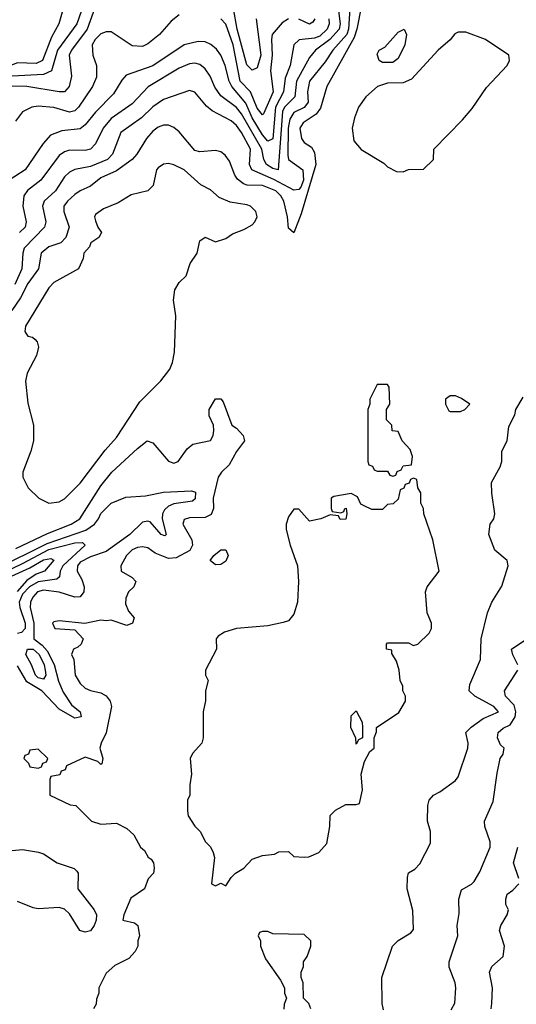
# Model space of a CAD drawing. Header units: inches. Extents: x 2671394 to 2765652, y 830470 to 955458.
# Tile 69 of 256: x 2690459 to 2692364, y 875527 to 879306. Entities that reach past the tile are written whole.
import ezdxf

# ---------------------------------------------------------------- set-up
doc = ezdxf.new("R2010")
doc.units = ezdxf.units.IN
doc.header["$MEASUREMENT"] = 0
doc.layers.add('C6897', color=7, linetype='Continuous')

msp = doc.modelspace()

# ---------------------------------------------------------------- linework, layer by layer
at = {"layer": 'C6897', "color": 2}
for points, elevation in [([(2690770, 879417.2), (2690717.3, 879270), (2690657, 879190), (2690648.7, 879170), (2690657.6, 879090), (2690648.2, 879050), (2690630.7, 879030), (2690610, 879029.6), (2690486, 879050), (2690430, 879050.8)], 14), ([(2691770, 879361.2), (2691752.4, 879270), (2691741.7, 879238.3), (2691636.4, 879050), (2691613.1, 878966.9), (2691595.8, 878944.2), (2691546, 878910), (2691532.7, 878890), (2691539.1, 878850), (2691550, 878834.8), (2691577.7, 878817.7), (2691590, 878796), (2691594.4, 878750), (2691538.9, 878561.1), (2691510, 878488), (2691490, 878506), (2691486.6, 878550), (2691471.8, 878610), (2691460.5, 878630), (2691440.7, 878650), (2691390, 878669.7), (2691331.3, 878671.3), (2691316.6, 878676.6), (2691294.5, 878694.5), (2691283.7, 878710), (2691263.3, 878763.3), (2691247, 878787), (2691230, 878799), (2691210, 878804), (2691150, 878799), (2691130, 878804), (2691070, 878876), (2691050, 878892.3), (2691030, 878900.9), (2691010, 878902), (2690990, 878894.5), (2690970, 878878), (2690944.9, 878850), (2690908, 878790), (2690890.6, 878770), (2690830, 878726.3), (2690770, 878699.5), (2690730, 878667), (2690690, 878649.5), (2690670, 878635.1), (2690642, 878610), (2690628.2, 878590), (2690628, 878570), (2690648, 878510), (2690635.5, 878470), (2690616, 878450), (2690570, 878434), (2690541.6, 878410), (2690530.2, 878349.8), (2690490, 878294), (2690461.6, 878238.4), (2690428.9, 878190)], 34), ([(2690712.4, 879390), (2690677.4, 879290), (2690603.2, 879190), (2690580.4, 879110), (2690550, 879095.6), (2690430, 879089.8)], 10), ([(2691679, 879361), (2691688.2, 879290), (2691684.7, 879270), (2691649, 879231), (2691593.7, 879190), (2691570, 879160.7), (2691520.8, 879070), (2691514, 879010), (2691474.9, 878970), (2691466.6, 878953.4), (2691450.7, 878730), (2691430, 878734.7), (2691405.1, 878750), (2691394.8, 878770), (2691387, 878810), (2691310, 878945.1), (2691290, 878969.7), (2691230, 879014), (2691207.7, 879047.7), (2691189.8, 879089.8), (2691170, 879118), (2691150, 879134.5), (2691130, 879139.6), (2691110, 879137.6), (2691070, 879120.5), (2690951.5, 879048.5), (2690890, 878982.9), (2690810, 878927.6), (2690778.7, 878890), (2690750, 878829.3), (2690730.3, 878809.7), (2690710, 878804.5), (2690650, 878805.6), (2690630, 878799.6), (2690610, 878784.5), (2690539.3, 878690), (2690488.9, 878651.1), (2690474.9, 878630), (2690470.4, 878590), (2690483, 878530), (2690479.3, 878510), (2690457.3, 878490)], 26), ([(2690626.9, 879353.1), (2690608.2, 879290), (2690580.2, 879239.8), (2690546, 879150), (2690521.2, 879138.8), (2690450, 879140.5), (2690384.7, 879115.3), (2690360.9, 879099.1), (2690322.3, 879057.7), (2690286.7, 878993.3), (2690270, 878989.7), (2690235.8, 879015.8), (2690207.2, 879027.2), (2690110, 879040.8), (2690084.8, 879035.2), (2690046.7, 879013.3), (2690000, 878964.5)], 6), ([(2691724.7, 879350), (2691720.5, 879270), (2691713.2, 879250), (2691660.3, 879190), (2691630, 879144.5), (2691570.3, 879070), (2691562.3, 879030), (2691565.3, 878990), (2691559.2, 878980.8), (2691550.2, 878969.8), (2691510, 878949.7), (2691495.2, 878924.8), (2691488.7, 878890), (2691486.8, 878786.8), (2691490.4, 878770), (2691544.4, 878730), (2691547.2, 878690), (2691537, 878663), (2691530, 878654), (2691510, 878652), (2691433.3, 878693.3), (2691349.8, 878729.8), (2691340.5, 878750), (2691344, 878810), (2691310, 878874), (2691290, 878900.7), (2691270, 878917.6), (2691196.6, 878956.6), (2691174.9, 878974.9), (2691130, 879028.7), (2691110, 879034), (2691010, 878999.5), (2690970, 878972), (2690925.5, 878930), (2690846.6, 878873.4), (2690814.4, 878790), (2690795.5, 878770), (2690730, 878742.7), (2690670, 878731.3), (2690650, 878720.7), (2690630, 878703.7), (2690596.4, 878650), (2690553, 878610), (2690546.4, 878590), (2690558.7, 878530), (2690554, 878510), (2690476.4, 878430), (2690470.3, 878410), (2690467.4, 878350), (2690440.2, 878290)], 30), ([(2691070, 879325.2), (2691039.8, 879300.2), (2690994.8, 879250), (2690950, 879213.2), (2690930, 879203.7), (2690890, 879206), (2690810, 879259.3), (2690790, 879259.3), (2690770, 879252.3), (2690748.4, 879230), (2690737.1, 879210), (2690739.3, 879170), (2690752.7, 879130), (2690753.8, 879086.2), (2690738, 879050), (2690683.8, 878970), (2690670, 878956.2), (2690650, 878951.5), (2690590, 878969.6), (2690530, 878975.1), (2690504.7, 878970), (2690470, 878953.2), (2690443, 878917)], 18), ([(2691365.4, 879310), (2691383.6, 879170), (2691370, 879121.2), (2691350, 879112.7), (2691330, 879133.2), (2691293.5, 879270), (2691278.8, 879350)], 14), ([(2691644.7, 879310), (2691645.5, 879290), (2691637.7, 879270), (2691610, 879242.8), (2691590, 879235.1), (2691530.4, 879229.6), (2691510.7, 879210), (2691496.5, 879130), (2691477.6, 879082.4), (2691470.2, 879030), (2691439.8, 878970), (2691430, 878849.5), (2691410, 878839.7), (2691390, 878864.4), (2691350.7, 878930), (2691325.8, 878985.8), (2691272.3, 879050), (2691261.7, 879070), (2691247.3, 879130), (2691229.7, 879169.7), (2691213, 879193), (2691191.5, 879211.5), (2691170, 879222), (2691143.2, 879223.2), (2691090, 879209.6), (2690970, 879129.7), (2690866.6, 879093.4), (2690850, 879074), (2690818.6, 879021.5), (2690749.1, 878950.9), (2690710, 878902.9), (2690690, 878887.8), (2690620.3, 878879.7), (2690577.1, 878862.9), (2690548.6, 878831.4), (2690479.1, 878730), (2690400.9, 878679.1)], 22), ([(2691490, 879309.6), (2691466.1, 879293.9), (2691427.7, 879250), (2691424.4, 879230), (2691427.1, 879170), (2691420.8, 879110), (2691431, 879030), (2691394.4, 878945.6), (2691390, 878940.9), (2691370, 878967), (2691343.5, 879030), (2691304.8, 879070), (2691277.1, 879210), (2691250, 879289.4), (2691230, 879309.4)], 18), ([(2691590.3, 879310), (2691583.5, 879296.5), (2691570, 879289.6), (2691530, 879307.8)], 18), ([(2690444, 877276), (2690565.2, 877334.8), (2690656, 877370), (2690689.4, 877390), (2690770, 877517.3), (2690812.3, 877570), (2690910, 877661), (2690948, 877690), (2690970, 877682), (2691030, 877612), (2691050, 877604.7), (2691066, 877610), (2691101.2, 877658.8), (2691123.2, 877676.8), (2691190, 877691.3), (2691201.2, 877710), (2691204, 877730), (2691202, 877750), (2691186, 877786), (2691185.2, 877810), (2691210, 877851.3), (2691230, 877851.3), (2691239.8, 877839.8), (2691272, 877750), (2691290, 877738), (2691316, 877710), (2691321, 877690), (2691290, 877649.3), (2691262, 877598), (2691232.7, 877570), (2691220.3, 877550), (2691201.1, 877470), (2691201.7, 877430), (2691192.6, 877407.4), (2691170, 877395.4), (2691110, 877394.7), (2691090, 877388), (2691084, 877370), (2691118.4, 877310), (2691121.3, 877290), (2691111.7, 877268.3), (2691058.8, 877241.2), (2691030, 877238), (2690978.9, 877258.9), (2690950, 877279.3), (2690930, 877282.7), (2690910, 877280.9), (2690890, 877272), (2690868.2, 877250), (2690846.4, 877210), (2690848, 877190), (2690890, 877164.7), (2690904.7, 877150), (2690896, 877130), (2690876, 877110), (2690865.4, 877085.4), (2690864.7, 877064.7), (2690876, 877036), (2690898, 877010), (2690891.3, 876990), (2690870, 876981.2), (2690810, 877002), (2690790, 876999), (2690770, 877002), (2690708.7, 876988.7), (2690610, 876999), (2690590, 876995.3), (2690584.7, 876990), (2690594, 876970), (2690670, 876964.7), (2690702, 876930), (2690694, 876910), (2690682, 876898), (2690664.7, 876890), (2690658, 876870), (2690666, 876850), (2690671, 876790), (2690690, 876758), (2690710, 876741), (2690730, 876731), (2690770, 876722.8), (2690790, 876711), (2690806, 876690), (2690811, 876670), (2690790.4, 876569.6), (2690770.8, 876530), (2690766, 876510), (2690778, 876470), (2690774, 876450), (2690770, 876448), (2690759, 876459), (2690710, 876475.3), (2690638, 876442), (2690632.7, 876427.3), (2690618, 876422), (2690612.7, 876407.3), (2690578, 876402), (2690574, 876390), (2690574, 876330), (2690652.7, 876292.7), (2690674, 876290), (2690734, 876230), (2690770, 876218), (2690830, 876222), (2690870, 876202), (2690896.9, 876176.9), (2690922, 876130), (2690936.9, 876116.9), (2690951.6, 876091.6), (2690963.6, 876083.6), (2690972, 876070), (2690974, 876050), (2690972, 876030), (2690951.1, 876008.9), (2690938, 875970), (2690885.5, 875934.5), (2690858, 875870), (2690854, 875850), (2690899.6, 875839.6), (2690912, 875830), (2690918, 875790), (2690911.3, 875770), (2690911.3, 875750), (2690902, 875730), (2690876.9, 875703.1), (2690823.6, 875676.4), (2690790, 875646), (2690762, 875590), (2690762, 875570), (2690752.7, 875547.3), (2690752, 875528), (2690742, 875510)], 34), ([(2691854.6, 875505.4), (2691848.7, 875530), (2691848, 875630), (2691888.7, 875750), (2691910, 875772), (2691959.3, 875800.7), (2691970, 875814), (2691966.8, 875886.8), (2691944.5, 875970), (2691946, 876014), (2691950, 876032), (2691974.6, 876045.4), (2691993.6, 876066.4), (2692034.6, 876145.4), (2692034, 876190), (2692022.7, 876230), (2692024, 876290), (2692028.9, 876311.1), (2692046, 876330), (2692070, 876342), (2692130, 876386), (2692140.2, 876399.8), (2692178.4, 876510), (2692179.5, 876530), (2692169.6, 876570.4), (2692190, 876590.7), (2692236.2, 876623.8), (2692295.3, 876650), (2692277.2, 876670), (2692205.2, 876710), (2692182.7, 876730), (2692185.4, 876754.6), (2692226, 876850), (2692229.3, 876930), (2692253.2, 877030), (2692269.3, 877070.7), (2692307.7, 877132.3), (2692332.7, 877210), (2692328.7, 877230), (2692282, 877270), (2692259, 877330), (2692264, 877370), (2692278, 877390), (2692282, 877410), (2692269.3, 877489.3), (2692269.2, 877530), (2692302, 877590), (2692308, 877610), (2692308, 877650), (2692328.7, 877690), (2692335.3, 877744.7), (2692358, 877790), (2692362, 877810), (2692390, 877858)], 34), ([(2690370, 877199.8), (2690564.1, 877295.9), (2690712.5, 877347.5), (2690746, 877370), (2690761.3, 877390), (2690770, 877410.7), (2690809.2, 877450), (2690866, 877474), (2690941, 877479), (2691010, 877492.7), (2691118, 877498), (2691132.5, 877492.5), (2691132.3, 877467.7), (2691121.4, 877458.6), (2691050, 877447.6), (2691030, 877439.5), (2691014.6, 877425.4), (2691006, 877410), (2691004.9, 877390), (2691021, 877330), (2691015.2, 877324.8), (2691001.2, 877330), (2690958.6, 877378.6), (2690950, 877381.6), (2690930, 877378), (2690881.3, 877330), (2690790, 877265.2), (2690730, 877245.1), (2690690, 877223.7), (2690680.4, 877210), (2690679.3, 877190), (2690697.4, 877157.4), (2690706.3, 877130), (2690704.2, 877110), (2690690, 877091.6), (2690670, 877089.7), (2690610, 877108.5), (2690550, 877116.1), (2690526.7, 877110), (2690508.9, 877090), (2690500.3, 877070), (2690498.9, 877050), (2690512.4, 876990), (2690512.4, 876930), (2690545.4, 876905.4), (2690564.2, 876884.2), (2690591, 876831), (2690606.9, 876766.9), (2690625.4, 876725.4), (2690656.9, 876676.9), (2690690.7, 876650), (2690694.8, 876630), (2690670, 876625.1), (2690610, 876659.7), (2690543.1, 876730), (2690485.4, 876765.4), (2690450, 876826)], 30), ([(2690370, 877171.5), (2690470, 877218.5), (2690570, 877272.5), (2690670, 877298.9), (2690699.3, 877299.3), (2690710.4, 877290), (2690623.6, 877210), (2690614.3, 877190), (2690611.9, 877168.1), (2690601.7, 877158.3), (2690530, 877148.3), (2690496.5, 877130), (2690470, 877100.9), (2690457.1, 877070), (2690459, 877050), (2690479.4, 876990), (2690480.2, 876970), (2690465.6, 876954.4), (2690450, 876949.8)], 26), ([(2690370, 877144.8), (2690497.2, 877202.8), (2690550, 877233.7), (2690578.6, 877238.5), (2690590, 877231.3), (2690554.4, 877190), (2690522.1, 877177.9), (2690485.7, 877154.2), (2690448.7, 877111.3)], 22), ([(2692369.2, 876830), (2692350, 876868), (2692345.2, 876890), (2692404, 876930)], 30), ([(2692113.6, 875506.4), (2692128.4, 875531.6), (2692132.3, 875590), (2692129.4, 875610), (2692106.6, 875670), (2692106, 875690), (2692139, 875790), (2692137.2, 875830), (2692144.7, 875875.3), (2692143.7, 875930), (2692154, 875966), (2692192.5, 875987.5), (2692202, 875998), (2692224.1, 876035.9), (2692262.9, 876130), (2692262.9, 876150), (2692242.7, 876210), (2692241.2, 876230), (2692274.8, 876305.2), (2692290, 876414), (2692302, 876470), (2692312.9, 876487.1), (2692316.5, 876503.5), (2692317.2, 876510), (2692303.5, 876523.5), (2692291.3, 876550), (2692294.7, 876570), (2692313.4, 876586.6), (2692339.8, 876600.2), (2692359.8, 876630), (2692361.5, 876650), (2692355.5, 876675.5), (2692322.7, 876710), (2692319, 876730), (2692369.2, 876810)], 30), ([(2690430, 876118), (2690470, 876121), (2690530.9, 876110.9), (2690550, 876104.7), (2690602, 876070), (2690667.9, 876047.9), (2690678, 876038), (2690682.8, 876030), (2690682, 875970), (2690744.9, 875890), (2690753, 875870), (2690752.2, 875850), (2690744.9, 875830), (2690730, 875809.6), (2690710, 875804.2), (2690689.4, 875810), (2690650, 875874.5), (2690630, 875891.8), (2690610, 875898.4), (2690530, 875893.2), (2690510, 875897.2), (2690450, 875922)], 30), ([(2692373.2, 876010), (2692353.2, 876070), (2692369.3, 876130.7)], 26), ([(2692267, 875510), (2692269.5, 875530), (2692272.7, 875590), (2692261.2, 875650), (2692270, 875672), (2692314, 875710), (2692319, 875750), (2692299, 875810), (2692304, 875830), (2692329.2, 875870), (2692333.2, 875890), (2692324, 875910), (2692324, 875930), (2692329, 875950), (2692350, 875964.7), (2692373.2, 875990)], 26), ([(2691575.3, 875510), (2691568, 875530), (2691548, 875550), (2691546, 875610), (2691538, 875630), (2691538, 875650), (2691547.3, 875672.7), (2691548, 875690), (2691562, 875710), (2691575.3, 875750), (2691575.3, 875770), (2691550, 875795.3), (2691430, 875798), (2691410, 875806), (2691390, 875806), (2691378, 875802), (2691374, 875790), (2691382, 875770), (2691382, 875750), (2691402, 875702), (2691459.6, 875619.6), (2691474, 875590), (2691474, 875570), (2691482, 875550), (2691472.7, 875527.3), (2691471.6, 875508.4)], 38)]:
    msp.add_lwpolyline(points, dxfattribs=dict(at, elevation=elevation))
for points, elevation in [([(2692140.9, 879259.1), (2692127.4, 879252.6), (2692110, 879229.3), (2692064, 879190), (2691962.3, 879077.7), (2691930, 879064.2), (2691870, 879062.9), (2691831.3, 879050), (2691786, 879010), (2691758.8, 878970), (2691742.8, 878930), (2691734, 878890), (2691741.1, 878841.1), (2691768.5, 878808.5), (2691855.3, 878755.3), (2691870, 878742), (2691903.6, 878723.6), (2691930, 878722), (2691950, 878732), (2692007.3, 878732.7), (2692046, 878770), (2692048, 878810), (2692157.5, 878922.5), (2692194.2, 878965.8), (2692250, 879046), (2692329.3, 879130), (2692337.2, 879150), (2692335.3, 879170), (2692245.2, 879230), (2692170, 879258.3)], 38), ([(2691850, 879142), (2691838, 879150), (2691830, 879174), (2691838, 879190), (2691859, 879201), (2691910, 879258), (2691934, 879270), (2691942, 879250), (2691936, 879210), (2691910, 879158), (2691890, 879142)], 34), ([(2691030, 878754), (2691010, 878751.8), (2690990, 878738), (2690983.8, 878730), (2690970.7, 878670), (2690950, 878649), (2690886.4, 878633.6), (2690836.4, 878603.6), (2690779.8, 878580.2), (2690750, 878558), (2690746, 878550), (2690750, 878534), (2690758, 878510), (2690772, 878490), (2690762, 878470), (2690732, 878450), (2690726, 878434), (2690704.7, 878410), (2690702, 878390), (2690684.7, 878350), (2690590, 878297), (2690570, 878277.2), (2690481, 878130), (2690478.8, 878110), (2690482.5, 878102.5), (2690490, 878091.3), (2690507.3, 878087.3), (2690518.5, 878078.5), (2690526, 878070), (2690531, 878050), (2690522.5, 878017.5), (2690486.8, 877950), (2690481.4, 877918.6), (2690490, 877834), (2690511, 877750), (2690511, 877690), (2690501, 877650), (2690471.3, 877570), (2690471.3, 877550), (2690491.3, 877510), (2690532, 877470), (2690570, 877451), (2690610, 877456), (2690630, 877466.8), (2690690, 877527.3), (2690786.3, 877653.7), (2690830, 877702.8), (2690920.1, 877839.9), (2691000.2, 877919.8), (2691034.8, 877965.2), (2691045.2, 877990), (2691052.7, 878030), (2691057.2, 878170), (2691049.2, 878230), (2691054, 878270), (2691070, 878298), (2691097.2, 878322.8), (2691112.3, 878370), (2691139.3, 878410), (2691150, 878458), (2691170, 878471.3), (2691210, 878454), (2691250, 878466), (2691275.5, 878484.5), (2691318.9, 878501.1), (2691350, 878518.8), (2691361.2, 878530), (2691369.2, 878550), (2691364, 878570), (2691344, 878590), (2691330, 878596.2), (2691265.6, 878605.6), (2691223.9, 878623.9), (2691190, 878653.2), (2691152.9, 878672.9), (2691089, 878730), (2691049.6, 878749.6)], 38), ([(2691870, 877906), (2691830, 877906), (2691802, 877850), (2691802, 877830), (2691794, 877810), (2691794, 877610), (2691798, 877598), (2691812.7, 877592.7), (2691818, 877578), (2691830, 877574), (2691870, 877574), (2691878, 877558), (2691890, 877554), (2691902, 877558), (2691907.3, 877572.7), (2691922, 877578), (2691930, 877594), (2691962, 877598), (2691966, 877630), (2691956.4, 877656.4), (2691926, 877690), (2691910, 877726), (2691888, 877728), (2691886, 877750), (2691866, 877770), (2691866, 877810), (2691878, 877830), (2691876.4, 877896.4)], 38), ([(2692130, 877862), (2692110, 877862), (2692092, 877850), (2692092, 877830), (2692105.4, 877805.4), (2692110, 877802), (2692150, 877802), (2692166, 877810), (2692186, 877830), (2692152.9, 877852.9)], 38), ([(2691970, 877546), (2691958, 877542), (2691952.7, 877527.3), (2691938, 877522), (2691932, 877508), (2691918, 877502), (2691910, 877466), (2691891.6, 877448.4), (2691870, 877446), (2691850, 877426), (2691810, 877426), (2691780.4, 877440.4), (2691767.3, 877447.3), (2691754.6, 877474.6), (2691730, 877488), (2691663.6, 877476.4), (2691654, 877470), (2691654, 877430), (2691658, 877418), (2691690, 877414), (2691702, 877418), (2691706, 877430), (2691711.6, 877431.6), (2691714, 877410), (2691710, 877388.7), (2691688.4, 877388.4), (2691682, 877402), (2691650, 877406), (2691614, 877390), (2691570, 877382), (2691530, 877428), (2691510, 877428), (2691490, 877398), (2691480.7, 877370), (2691480.7, 877350), (2691496.3, 877290), (2691524.9, 877210), (2691528.4, 877150), (2691524.9, 877070), (2691510, 877024), (2691490, 876999.3), (2691470, 876992.7), (2691410, 876979.5), (2691290, 876969), (2691244, 876956), (2691219.6, 876940.4), (2691212, 876930), (2691214, 876890), (2691172, 876810), (2691172, 876790), (2691182, 876770), (2691172, 876730), (2691171.6, 876691.6), (2691162, 876650), (2691162, 876550), (2691158, 876530), (2691122, 876490), (2691112, 876470), (2691118, 876410), (2691111, 876370), (2691111.3, 876330), (2691102, 876310), (2691102, 876270), (2691104.7, 876250), (2691130.7, 876210.7), (2691151.3, 876190), (2691172, 876150), (2691190.9, 876130.9), (2691201, 876110), (2691206, 876090), (2691194, 875990), (2691210, 875982), (2691230, 875992), (2691250, 875982), (2691270, 876014), (2691286, 876030), (2691318, 876050), (2691350, 876084.7), (2691390, 876098), (2691436.4, 876103.6), (2691452.7, 876112.7), (2691490, 876114), (2691510, 876094), (2691550, 876092), (2691567.3, 876092.7), (2691606, 876110), (2691636.4, 876143.6), (2691648, 876210), (2691650, 876252), (2691670, 876272), (2691710, 876294), (2691750, 876294), (2691762, 876298), (2691774, 876350), (2691769, 876410), (2691781.2, 876458.8), (2691802, 876498), (2691818, 876510), (2691818, 876550), (2691827.3, 876572.7), (2691828, 876590), (2691913.2, 876646.8), (2691939, 876690), (2691939, 876710), (2691929, 876730), (2691928.7, 876748.7), (2691918, 876770), (2691914, 876810), (2691904.7, 876844.7), (2691886, 876874), (2691886, 876886), (2691866, 876890), (2691866, 876910), (2691870, 876914), (2691950, 876914), (2691970, 876904.7), (2691986, 876910), (2692030, 876952), (2692039, 876970), (2692039, 876990), (2692022, 877030), (2692015.3, 877110), (2692022, 877130), (2692068, 877190), (2692044, 877310), (2692008.7, 877410), (2692008, 877430), (2691998, 877450), (2691998, 877490), (2691986, 877510), (2691982, 877542)], 38), ([(2691210, 877214), (2691189.3, 877230), (2691204, 877250), (2691230, 877271), (2691250, 877271.3), (2691258, 877250), (2691250, 877228), (2691230, 877215.3)], 34), ([(2690550, 876774.5), (2690530, 876779.7), (2690518.9, 876790), (2690504.2, 876830), (2690482, 876870), (2690489.2, 876890.8), (2690510, 876890.2), (2690533, 876870), (2690552.2, 876830), (2690556.9, 876810), (2690558.3, 876790)], 26), ([(2691750, 876526), (2691748, 876548), (2691729, 876590), (2691730, 876634), (2691750, 876654), (2691772, 876610), (2691774, 876590), (2691774, 876550), (2691758, 876542)], 38), ([(2690530, 876506), (2690498, 876502), (2690492.7, 876487.3), (2690478, 876482), (2690474, 876470), (2690492.7, 876452.7), (2690498, 876438), (2690530, 876434), (2690542, 876438), (2690547.3, 876452.7), (2690562, 876458), (2690566, 876470)], 34)]:
    msp.add_lwpolyline(points, close=True, dxfattribs=dict(at, elevation=elevation))

doc.saveas('drawing.dxf')
